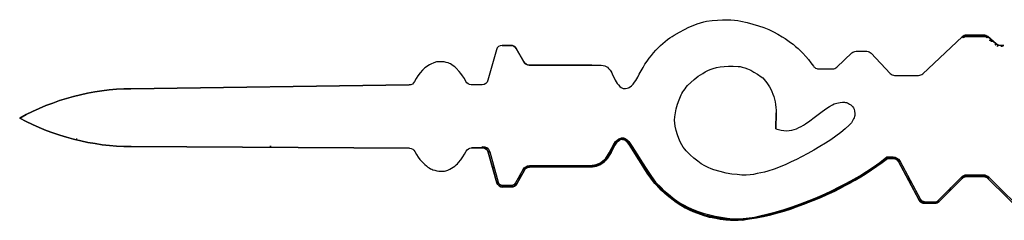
# Model space of a CAD drawing. Extents: x -553 to 949, y 557 to 2321.
# Tile 1 of 25: x -394 to -230, y 561 to 595. Entities that reach past the tile are written whole.
import ezdxf

# ---------------------------------------------------------------- set-up
doc = ezdxf.new("R2010")
doc.units = 0
doc.layers.add('54.Minute Hand', color=1, linetype='CONTINUOUS')
doc.layers.add('Default Layer', color=1, linetype='CONTINUOUS')

msp = doc.modelspace()

# ---------------------------------------------------------------- linework, layer by layer
at = {"layer": '54.Minute Hand'}
for points in [[(-236.6, 592.11, -0.190333), (-235.92, 592.38), (-232.98, 592.38), (-235.92, 592.38, 0.190333), (-236.6, 592.11)], [(-236.6, 592.11, -0.190333), (-235.92, 592.38), (-232.98, 592.38), (-232.98, 592.13), (-235.92, 592.13, 0.190333), (-236.43, 591.93), (-236.6, 592.11)], [(-236.52, 592.02, -0.190333), (-235.92, 592.25, 0.190333), (-236.52, 592.02)], [(-232.98, 592.38, -0.179028), (-232.33, 592.14, 0.179028), (-232.98, 592.38)], [(-232.98, 592.13), (-232.98, 592.38, -0.179028), (-232.33, 592.14), (-230.92, 590.93), (-232.33, 592.14), (-232.49, 591.95, 0.179028), (-232.98, 592.13)], [(-232.98, 592.25, -0.179028), (-232.41, 592.04, 0.179028), (-232.98, 592.25)], [(-311.97, 590.68, -0.269457), (-311.1, 590.18), (-309.8, 587.91), (-311.1, 590.18, 0.269457), (-311.97, 590.68)], [(-230.92, 590.93, 0.179028), (-230.27, 590.68, -0.179028), (-230.92, 590.93)], [(-309.8, 587.91, 0.269457), (-308.94, 587.4, -0.269457), (-309.8, 587.91)], [(-316.73, 573.58, -0.337832), (-315.76, 572.85, 0.337832), (-316.73, 573.58)], [(-314.32, 567.77, 0.337832), (-313.35, 567.04, -0.337832), (-314.32, 567.77), (-315.76, 572.85), (-314.32, 567.77)], [(-248.13, 571.94, -0.275081), (-247.14, 571.35, 0.275081), (-248.13, 571.94)], [(-248.13, 571.81, -0.275081), (-247.25, 571.29, 0.275081), (-248.13, 571.81)], [(-243.76, 564.86), (-247.25, 571.29), (-243.76, 564.86, 0.275081), (-242.88, 564.33), (-242.88, 564.58, -0.275081), (-243.54, 564.97), (-243.76, 564.86)], [(-309.84, 569.91, -0.269457), (-308.87, 570.48, 0.269457), (-309.84, 569.91)], [(-309.73, 569.85, -0.269457), (-308.87, 570.36, 0.269457), (-309.73, 569.85)], [(-314.08, 567.84, 0.337832), (-313.36, 567.29, -0.337832), (-314.08, 567.84)], [(-313.35, 567.04), (-311.88, 567.05, 0.269457), (-311.01, 567.57), (-311.23, 567.69, -0.269457), (-311.88, 567.3), (-313.36, 567.29), (-313.35, 567.04)], [(-311.88, 567.05), (-313.35, 567.04), (-311.88, 567.05, 0.269457), (-311.01, 567.57, -0.269457), (-311.88, 567.05)], [(-236.79, 568.66), (-236.61, 568.48, -0.199949), (-235.9, 568.78), (-233.02, 568.78), (-233.02, 569.03), (-235.9, 569.03, 0.199949), (-236.79, 568.66)], [(-236.7, 568.57, -0.199949), (-235.9, 568.9, 0.199949), (-236.7, 568.57)], [(-236.61, 568.48, -0.199949), (-235.9, 568.78, 0.199949), (-236.61, 568.48)], [(-233.02, 568.78, -0.196989), (-232.32, 568.49), (-232.14, 568.67, 0.196989), (-233.02, 569.03), (-233.02, 568.78)], [(-233.02, 568.9, -0.196989), (-232.23, 568.58, 0.196989), (-233.02, 568.9)], [(-243.76, 564.86, 0.275081), (-242.88, 564.33), (-242.88, 564.58), (-241.14, 564.58), (-241.14, 564.33), (-241.14, 564.58, 0.199949), (-240.61, 564.8), (-240.43, 564.63, -0.199949), (-241.14, 564.33), (-242.88, 564.33, -0.275081), (-243.76, 564.86)], [(-243.65, 564.91, 0.275081), (-242.88, 564.46, -0.275081), (-243.65, 564.91)], [(-241.14, 564.33), (-242.88, 564.33), (-241.14, 564.33, 0.199949), (-240.43, 564.63, -0.199949), (-241.14, 564.33)], [(-241.14, 564.46, 0.199949), (-240.52, 564.72, -0.199949), (-241.14, 564.46)]]:
    msp.add_lwpolyline(points, format="xyb", close=True, dxfattribs=at)
for points in [[(-236.29, 592.31), (-236.2, 592.08), (-236.29, 592.31)], [(-235.92, 592.13), (-235.92, 592.38), (-235.92, 592.13)], [(-235.92, 592.25), (-232.98, 592.25), (-235.92, 592.25)], [(-234.45, 592.13), (-234.45, 592.38), (-234.45, 592.13)], [(-232.72, 592.08), (-232.63, 592.32), (-232.72, 592.08)], [(-243.19, 585.94), (-236.6, 592.11), (-243.19, 585.94)], [(-232.01, 591.53), (-231.4, 591.34), (-232.01, 591.53)], [(-231.71, 591.27), (-231.71, 591.6), (-231.71, 591.27)], [(-231.08, 590.74), (-230.92, 590.93), (-231.08, 590.74)], [(-230.7, 590.51), (-230.61, 590.75), (-230.7, 590.51)], [(-230.27, 590.68), (-229.63, 590.68), (-230.27, 590.68)], [(-229.95, 590.43), (-229.95, 590.68), (-229.95, 590.43)], [(-308.94, 587.4), (-298.44, 587.4), (-308.94, 587.4)], [(-267.75, 576.78), (-267.27, 576.62), (-266.81, 576.52), (-266.36, 576.46), (-265.92, 576.44), (-265.49, 576.47), (-265.07, 576.54), (-264.66, 576.65), (-264.26, 576.78), (-263.87, 576.95), (-263.49, 577.14), (-263.11, 577.35), (-262.74, 577.58), (-262.02, 578.08), (-261.33, 578.62), (-260.67, 579.14), (-259.98, 579.67), (-259.2, 580.21), (-258.76, 580.49), (-258.28, 580.77), (-257.98, 580.91), (-257.78, 580.98), (-257.53, 581.05), (-257.26, 581.11), (-256.95, 581.16), (-256.6, 581.18), (-256.23, 581.18), (-256.1, 581.17), (-255.94, 581.13), (-255.77, 581.08), (-255.59, 581), (-255.4, 580.89), (-255.21, 580.76), (-255.02, 580.59), (-254.84, 580.4), (-254.75, 580.25), (-254.66, 580.02), (-254.59, 579.71), (-254.53, 579.31), (-254.53, 579.16), (-254.55, 578.99), (-254.59, 578.81), (-254.66, 578.61), (-254.74, 578.4), (-254.84, 578.19), (-254.96, 577.98), (-255.11, 577.76), (-255.24, 577.59), (-255.45, 577.39), (-256.12, 576.77), (-256.87, 576.14), (-257.68, 575.53), (-258.53, 574.94), (-259.44, 574.35), (-260.39, 573.78), (-261.38, 573.21), (-262.4, 572.65), (-263.44, 572.09), (-264.28, 571.66), (-265.14, 571.23), (-266.04, 570.81), (-266.99, 570.42), (-268, 570.05), (-269.07, 569.71), (-269.63, 569.55), (-270.22, 569.41), (-270.82, 569.28), (-271.45, 569.15), (-272.01, 569.08), (-272.66, 569.04), (-273.39, 569.05), (-274.2, 569.11), (-275.07, 569.21), (-276.02, 569.38), (-277.03, 569.61), (-278.09, 569.91), (-278.55, 570.07), (-279.05, 570.29), (-279.59, 570.58), (-280.17, 570.93), (-280.78, 571.35), (-281.41, 571.84), (-282.05, 572.41), (-282.69, 573.06), (-282.93, 573.34), (-283.18, 573.69), (-283.43, 574.11), (-283.68, 574.59), (-283.92, 575.15), (-284.14, 575.77), (-284.35, 576.46), (-284.54, 577.22), (-284.61, 577.68), (-284.63, 578.2), (-284.59, 578.78), (-284.5, 579.43), (-284.35, 580.12), (-284.14, 580.85), (-283.87, 581.62), (-283.52, 582.42), (-283.4, 582.67), (-283.25, 582.93), (-283.08, 583.18), (-282.89, 583.44), (-282.69, 583.71), (-282.46, 583.97), (-281.94, 584.49), (-281.35, 585.01), (-280.67, 585.52), (-280.31, 585.76), (-279.92, 586), (-279.52, 586.24), (-279.1, 586.47), (-278.67, 586.66), (-278.18, 586.83), (-277.63, 586.98), (-277.02, 587.1), (-276.35, 587.18), (-275.63, 587.23), (-274.85, 587.23), (-274.02, 587.18), (-273.69, 587.14), (-273.32, 587.05), (-272.9, 586.93), (-272.43, 586.75), (-271.92, 586.52), (-271.38, 586.23), (-270.79, 585.87), (-270.16, 585.44), (-269.91, 585.24), (-269.67, 585), (-269.43, 584.73), (-269.2, 584.43), (-268.98, 584.1), (-268.77, 583.75), (-268.57, 583.37), (-268.39, 582.98), (-268.23, 582.56), (-268.08, 582.14), (-267.96, 581.7), (-267.85, 581.25), (-267.77, 580.8), (-267.71, 580.34), (-267.68, 579.89), (-267.68, 579.43), (-267.75, 576.78)], [(-375.45, 583.45), (-328.95, 584.08), (-375.45, 583.45), (-376.66, 583.42), (-377.88, 583.35), (-379.08, 583.24), (-380.29, 583.09), (-381.49, 582.91), (-382.68, 582.69), (-383.87, 582.44), (-385.05, 582.15), (-386.21, 581.82), (-387.37, 581.46), (-388.52, 581.06), (-389.65, 580.63), (-390.77, 580.16), (-391.87, 579.66), (-392.96, 579.12), (-394.03, 578.55), (-392.96, 579.12), (-391.87, 579.66), (-390.77, 580.16), (-389.65, 580.63), (-388.52, 581.06), (-387.37, 581.46), (-386.21, 581.82), (-385.05, 582.15), (-383.87, 582.44), (-382.68, 582.69), (-381.49, 582.91), (-380.29, 583.09), (-379.08, 583.24), (-377.88, 583.35), (-376.66, 583.42), (-375.45, 583.45)], [(-267.68, 579.43), (-267.75, 576.78), (-267.68, 579.43)], [(-394.03, 578.55), (-392.96, 577.98), (-391.87, 577.46), (-390.76, 576.96), (-389.63, 576.5), (-388.5, 576.08), (-387.35, 575.69), (-386.19, 575.34), (-385.02, 575.02), (-383.84, 574.74), (-382.65, 574.49), (-381.45, 574.28), (-380.25, 574.11), (-379.05, 573.98), (-377.84, 573.88), (-376.63, 573.81), (-375.41, 573.79), (-375.41, 573.79), (-376.63, 573.82), (-377.84, 573.88), (-379.05, 573.98), (-380.25, 574.11), (-381.45, 574.29), (-382.65, 574.49), (-383.84, 574.74), (-385.02, 575.02), (-386.19, 575.34), (-387.35, 575.69), (-388.5, 576.08), (-389.63, 576.5), (-390.76, 576.96), (-391.87, 577.46), (-392.96, 577.98), (-394.03, 578.55)], [(-308.87, 570.36), (-308.87, 570.61), (-298.38, 570.69), (-298.04, 570.72), (-297.73, 570.79), (-297.43, 570.9), (-297.14, 571.05), (-296.88, 571.21), (-296.62, 571.39), (-296.17, 571.76), (-295.57, 572.77), (-295.2, 573.47), (-294.85, 574.11), (-294.51, 574.66), (-294.24, 574.87), (-293.95, 575.07), (-293.8, 575.15), (-293.64, 575.22), (-293.49, 575.26), (-293.33, 575.28), (-293.18, 575.26), (-293.03, 575.21), (-292.88, 575.14), (-292.74, 575.05), (-292.48, 574.84), (-292.26, 574.64), (-291.71, 573.81), (-290.95, 572.6), (-290, 571.1), (-289.26, 569.96), (-288.58, 568.95), (-287.82, 567.83), (-286.9, 566.94), (-286.42, 566.49), (-285.92, 566.05), (-285.4, 565.61), (-284.85, 565.18), (-284.28, 564.76), (-283.68, 564.37), (-283.06, 564), (-282.44, 563.68), (-281.81, 563.39), (-281.16, 563.12), (-280.51, 562.89), (-279.85, 562.68), (-279.19, 562.5), (-278.52, 562.34), (-277.86, 562.19), (-277.19, 562.07), (-275.85, 561.86), (-274.52, 561.69), (-273.21, 561.54), (-270.37, 562.22), (-269.02, 562.56), (-267.69, 562.92), (-266.35, 563.31), (-265, 563.74), (-263.6, 564.24), (-262.13, 564.8), (-260.78, 565.36), (-259.5, 565.93), (-258.29, 566.49), (-257.17, 567.05), (-256.14, 567.57), (-255.21, 568.06), (-253.69, 568.9), (-252.59, 569.62), (-251.49, 570.36), (-250.36, 571.16), (-249.17, 572.06), (-248.13, 572.06), (-248.13, 571.81), (-249.09, 571.81), (-249.95, 571.15), (-250.83, 570.51), (-251.72, 569.9), (-252.62, 569.31), (-253.53, 568.74), (-254.46, 568.19), (-255.4, 567.67), (-256.34, 567.16), (-257.3, 566.67), (-258.27, 566.2), (-259.25, 565.75), (-260.23, 565.32), (-261.23, 564.9), (-262.23, 564.49), (-263.24, 564.11), (-264.26, 563.73), (-265.28, 563.37), (-266.33, 563.03), (-267.41, 562.71), (-268.55, 562.41), (-269.77, 562.14), (-271.07, 561.9), (-272.47, 561.69), (-274, 561.52), (-274.57, 561.49), (-275.27, 561.51), (-276.09, 561.58), (-277.01, 561.7), (-278.04, 561.9), (-279.15, 562.16), (-279.74, 562.33), (-280.35, 562.52), (-280.97, 562.72), (-281.61, 562.96), (-282.22, 563.22), (-282.89, 563.57), (-283.61, 564), (-284.37, 564.51), (-285.16, 565.11), (-285.98, 565.79), (-286.83, 566.54), (-287.68, 567.38), (-287.92, 567.63), (-288.15, 567.9), (-288.61, 568.5), (-289.09, 569.19), (-289.6, 569.97), (-290.74, 571.79), (-291.4, 572.85), (-292.13, 574), (-292.37, 574.34), (-292.52, 574.52), (-292.69, 574.7), (-292.89, 574.84), (-293.11, 574.95), (-293.23, 574.98), (-293.36, 575), (-293.49, 575.01), (-293.63, 574.99), (-293.7, 574.96), (-293.84, 574.87), (-294.04, 574.71), (-294.3, 574.49), (-294.39, 574.4), (-294.48, 574.28), (-294.66, 573.97), (-295.08, 573.13), (-295.25, 572.81), (-295.44, 572.48), (-295.65, 572.15), (-295.89, 571.82), (-296.16, 571.51), (-296.45, 571.22), (-296.78, 570.96), (-297.13, 570.73), (-297.38, 570.62), (-297.67, 570.53), (-298.01, 570.47), (-298.37, 570.44), (-308.87, 570.36)], [(-298.37, 570.57), (-298.13, 570.58), (-297.89, 570.61), (-297.65, 570.67), (-297.42, 570.75), (-297.19, 570.85), (-296.98, 570.97), (-296.77, 571.1), (-296.58, 571.26), (-296.24, 571.6), (-295.94, 571.97), (-295.67, 572.36), (-295.42, 572.77), (-295.2, 573.19), (-294.98, 573.61), (-294.76, 574.02), (-294.52, 574.4), (-294.38, 574.57), (-294.21, 574.73), (-294.04, 574.88), (-293.85, 575.01), (-293.64, 575.1), (-293.44, 575.15), (-293.23, 575.14), (-293.02, 575.08), (-292.83, 574.98), (-292.65, 574.84), (-292.49, 574.67), (-292.34, 574.49), (-292.06, 574.11), (-291.79, 573.7), (-290.76, 572.07), (-289.72, 570.42), (-289.19, 569.61), (-288.63, 568.82), (-288.05, 568.05), (-287.42, 567.31), (-286.74, 566.61), (-286.39, 566.27), (-286.02, 565.94), (-285.26, 565.31), (-284.45, 564.73), (-283.62, 564.18), (-282.77, 563.69), (-281.89, 563.25), (-280.98, 562.86), (-280.51, 562.68), (-280.04, 562.52), (-279.56, 562.37), (-279.08, 562.24), (-278.11, 562.02), (-277.14, 561.86), (-276.16, 561.75), (-275.17, 561.69), (-274.18, 561.69), (-273.19, 561.73), (-272.2, 561.82), (-271.22, 561.95), (-270.26, 562.12), (-269.3, 562.33), (-268.34, 562.56), (-267.39, 562.83), (-266.45, 563.12), (-265.51, 563.42), (-264.58, 563.74), (-263.66, 564.08), (-261.83, 564.79), (-260.02, 565.54), (-259.13, 565.94), (-258.24, 566.35), (-257.36, 566.78), (-256.49, 567.22), (-255.63, 567.68), (-254.78, 568.16), (-253.93, 568.65), (-253.09, 569.16), (-252.27, 569.68), (-251.45, 570.23), (-250.64, 570.79), (-249.84, 571.38), (-249.13, 571.94), (-249.84, 571.38), (-250.64, 570.79), (-251.45, 570.23), (-252.27, 569.68), (-253.09, 569.16), (-253.93, 568.65), (-254.78, 568.16), (-255.63, 567.68), (-256.49, 567.22), (-257.36, 566.78), (-258.24, 566.35), (-259.13, 565.94), (-260.02, 565.54), (-261.83, 564.79), (-263.66, 564.08), (-264.58, 563.74), (-265.51, 563.42), (-266.45, 563.12), (-267.39, 562.83), (-268.34, 562.56), (-269.3, 562.33), (-270.26, 562.12), (-271.22, 561.95), (-272.2, 561.82), (-273.19, 561.73), (-274.18, 561.69), (-275.17, 561.69), (-276.16, 561.75), (-277.14, 561.86), (-278.11, 562.02), (-279.08, 562.24), (-279.56, 562.37), (-280.04, 562.52), (-280.51, 562.68), (-280.98, 562.86), (-281.89, 563.25), (-282.77, 563.69), (-283.62, 564.18), (-284.45, 564.73), (-285.26, 565.31), (-286.02, 565.94), (-286.39, 566.27), (-286.74, 566.61), (-287.42, 567.31), (-288.05, 568.05), (-288.63, 568.82), (-289.19, 569.61), (-289.72, 570.42), (-290.76, 572.07), (-291.79, 573.7), (-292.06, 574.11), (-292.34, 574.49), (-292.49, 574.67), (-292.65, 574.84), (-292.83, 574.98), (-293.02, 575.08), (-293.23, 575.14), (-293.44, 575.15), (-293.64, 575.1), (-293.85, 575.01), (-294.04, 574.88), (-294.21, 574.73), (-294.38, 574.57), (-294.52, 574.4), (-294.76, 574.02), (-294.98, 573.61), (-295.2, 573.19), (-295.42, 572.77), (-295.67, 572.36), (-295.94, 571.97), (-296.24, 571.6), (-296.58, 571.26), (-296.77, 571.1), (-296.98, 570.97), (-297.19, 570.85), (-297.42, 570.75), (-297.65, 570.67), (-297.89, 570.61), (-298.13, 570.58), (-298.37, 570.57)], [(-298.37, 570.44), (-298.01, 570.47), (-297.67, 570.53), (-297.38, 570.62), (-297.13, 570.73), (-296.78, 570.96), (-296.45, 571.22), (-296.16, 571.51), (-295.89, 571.82), (-295.65, 572.15), (-295.44, 572.48), (-295.25, 572.81), (-295.08, 573.13), (-294.66, 573.97), (-294.48, 574.28), (-294.39, 574.4), (-294.3, 574.49), (-294.04, 574.71), (-293.84, 574.87), (-293.7, 574.96), (-293.63, 574.99), (-293.49, 575.01), (-293.36, 575), (-293.23, 574.98), (-293.11, 574.95), (-292.89, 574.84), (-292.69, 574.7), (-292.52, 574.52), (-292.37, 574.34), (-292.13, 574), (-291.4, 572.85), (-290.74, 571.79), (-289.6, 569.97), (-289.09, 569.19), (-288.61, 568.5), (-288.15, 567.9), (-287.92, 567.63), (-287.68, 567.38), (-286.83, 566.54), (-285.98, 565.79), (-285.16, 565.11), (-284.37, 564.51), (-283.61, 564), (-282.89, 563.57), (-282.22, 563.22), (-281.61, 562.96), (-280.97, 562.72), (-280.35, 562.52), (-279.74, 562.33), (-279.15, 562.16), (-278.04, 561.9), (-277.01, 561.7), (-276.09, 561.58), (-275.27, 561.51), (-274.57, 561.49), (-274, 561.52), (-272.47, 561.69), (-271.07, 561.9), (-269.77, 562.14), (-268.55, 562.41), (-267.41, 562.71), (-266.33, 563.03), (-265.28, 563.37), (-264.26, 563.73), (-263.24, 564.11), (-262.23, 564.49), (-261.23, 564.9), (-260.23, 565.32), (-259.25, 565.75), (-258.27, 566.2), (-257.3, 566.67), (-256.34, 567.16), (-255.4, 567.67), (-254.46, 568.19), (-253.53, 568.74), (-252.62, 569.31), (-251.72, 569.9), (-250.83, 570.51), (-249.95, 571.15), (-249.09, 571.81), (-249.09, 571.81), (-249.95, 571.15), (-250.82, 570.51), (-251.71, 569.9), (-252.6, 569.32), (-253.49, 568.75), (-254.39, 568.22), (-255.29, 567.71), (-256.18, 567.22), (-257.07, 566.75), (-257.95, 566.32), (-258.82, 565.9), (-259.68, 565.51), (-260.53, 565.15), (-261.35, 564.81), (-262.16, 564.49), (-262.95, 564.2), (-264.4, 563.69), (-265.74, 563.23), (-266.97, 562.83), (-268.11, 562.49), (-269.14, 562.21), (-270.09, 561.99), (-270.95, 561.83), (-271.73, 561.73), (-273.05, 561.63), (-274.29, 561.59), (-275.44, 561.59), (-276.51, 561.65), (-277.49, 561.74), (-278.37, 561.89), (-278.78, 561.97), (-279.16, 562.07), (-279.51, 562.18), (-279.84, 562.29), (-281.04, 562.77), (-282.13, 563.27), (-283.13, 563.79), (-284.04, 564.32), (-284.87, 564.87), (-285.61, 565.42), (-286.27, 565.98), (-286.86, 566.54), (-287.24, 566.94), (-287.6, 567.34), (-288.26, 568.14), (-288.88, 568.96), (-289.46, 569.8), (-290.03, 570.68), (-290.6, 571.58), (-291.83, 573.53), (-292.23, 574.14), (-292.42, 574.41), (-292.61, 574.64), (-292.78, 574.83), (-292.94, 574.97), (-293.1, 575.05), (-293.17, 575.06), (-293.24, 575.06), (-293.53, 574.99), (-293.75, 574.91), (-293.9, 574.83), (-293.99, 574.76), (-294.18, 574.58), (-294.35, 574.4), (-294.49, 574.22), (-294.61, 574.04), (-294.8, 573.69), (-294.96, 573.37), (-295.17, 572.97), (-295.39, 572.58), (-295.62, 572.21), (-295.86, 571.86), (-296.12, 571.54), (-296.4, 571.25), (-296.7, 571), (-297.03, 570.79), (-297.33, 570.64), (-297.66, 570.53), (-298, 570.47), (-298.37, 570.44)], [(-375.41, 573.79), (-328.91, 573.53), (-375.41, 573.79)], [(-352.16, 573.66), (-352.16, 573.91), (-352.16, 573.66)], [(-316.73, 573.58), (-318.56, 573.56), (-316.73, 573.58)], [(-316.12, 573.38), (-315.97, 573.58), (-316.12, 573.38)], [(-315.76, 572.85), (-315.52, 572.92), (-315.76, 572.85)], [(-249.13, 571.94), (-248.13, 571.94), (-249.13, 571.94)], [(-249.09, 571.81), (-248.13, 571.81), (-249.09, 571.81)], [(-248.65, 571.81), (-248.65, 572.06), (-248.65, 571.81)], [(-247.62, 571.67), (-247.49, 571.88), (-247.62, 571.67)], [(-247.25, 571.29), (-247.03, 571.41), (-247.25, 571.29)], [(-315.05, 570.35), (-314.79, 570.35), (-315.05, 570.35)], [(-309.73, 569.85), (-311.01, 567.57), (-309.73, 569.85)], [(-310.59, 568.32), (-310.37, 569.22), (-310.59, 568.32)], [(-309.95, 569.97), (-309.73, 569.85), (-309.95, 569.97)], [(-309.5, 570.44), (-309.37, 570.22), (-309.5, 570.44)], [(-308.87, 570.5), (-298.37, 570.55), (-308.87, 570.5)], [(-298.37, 570.44), (-308.87, 570.36), (-298.37, 570.44)], [(-303.62, 570.4), (-303.62, 570.65), (-303.62, 570.4)], [(-310.62, 568.77), (-310.34, 568.77), (-310.62, 568.77)], [(-245.54, 568.13), (-245.25, 568.13), (-245.54, 568.13)], [(-245.51, 568.6), (-245.29, 567.67), (-245.51, 568.6)], [(-240.61, 564.8), (-236.79, 568.66), (-236.61, 568.48), (-240.43, 564.63), (-240.61, 564.8)], [(-236.61, 568.48), (-240.43, 564.63), (-236.61, 568.48)], [(-236.38, 568.93), (-236.28, 568.7), (-236.38, 568.93)], [(-235.9, 568.78), (-235.9, 569.03), (-235.9, 568.78)], [(-235.9, 568.9), (-233.02, 568.9), (-235.9, 568.9)], [(-233.02, 568.78), (-235.9, 568.78), (-233.02, 568.78)], [(-234.46, 568.78), (-234.46, 569.03), (-234.46, 568.78)], [(-232.64, 568.7), (-232.55, 568.93), (-232.64, 568.7)], [(-313.96, 567.24), (-313.81, 567.44), (-313.96, 567.24)], [(-312.62, 567.05), (-312.62, 567.3), (-312.62, 567.05)], [(-311.88, 567.05), (-311.88, 567.3), (-311.88, 567.05)], [(-311.5, 567.41), (-311.37, 567.19), (-311.5, 567.41)], [(-238.79, 566.64), (-238.43, 566.64), (-238.79, 566.64)], [(-238.7, 566.38), (-238.52, 566.91), (-238.7, 566.38)], [(-243.39, 564.47), (-243.27, 564.69), (-243.39, 564.47)], [(-242.88, 564.46), (-241.14, 564.46), (-242.88, 564.46)], [(-242.01, 564.33), (-242.01, 564.58), (-242.01, 564.33)], [(-240.85, 564.64), (-240.76, 564.41), (-240.85, 564.64)]]:
    msp.add_lwpolyline(points, close=True, dxfattribs=at)
for points in [[(-313.45, 590.68), (-311.97, 590.68), (-313.45, 590.68, 0.337832), (-314.41, 589.95), (-315.81, 584.86, -0.337832), (-316.77, 584.12), (-318.6, 584.12, -0.276808), (-319.49, 584.65), (-319.75, 585.13), (-320.04, 585.59), (-320.33, 586), (-320.61, 586.34), (-321.12, 586.87), (-321.37, 587.09), (-321.61, 587.28), (-321.84, 587.44), (-322.06, 587.58), (-322.26, 587.68), (-322.45, 587.75), (-322.8, 587.84), (-323.12, 587.91), (-323.42, 587.95), (-323.71, 587.96), (-323.97, 587.96), (-324.2, 587.95), (-324.41, 587.91), (-324.6, 587.86), (-324.95, 587.74), (-325.27, 587.6), (-325.57, 587.45), (-325.84, 587.29), (-326.1, 587.11), (-326.34, 586.93), (-326.56, 586.73), (-326.77, 586.52), (-327.15, 586.08), (-327.5, 585.62), (-327.8, 585.13), (-328.07, 584.63, -0.280213), (-328.95, 584.08), (-375.45, 583.45), (-376.66, 583.42), (-377.88, 583.35), (-379.08, 583.24), (-380.29, 583.09), (-381.49, 582.91), (-382.68, 582.69), (-383.87, 582.44), (-385.05, 582.15), (-386.21, 581.82), (-387.37, 581.46), (-388.52, 581.06), (-389.65, 580.63), (-390.77, 580.16), (-391.87, 579.66), (-392.96, 579.12), (-394.03, 578.55), (-392.96, 577.98), (-391.87, 577.46), (-390.76, 576.96), (-389.63, 576.5), (-388.5, 576.08), (-387.35, 575.69), (-386.19, 575.34), (-385.02, 575.02), (-383.84, 574.74), (-382.65, 574.49), (-381.45, 574.28), (-380.25, 574.11), (-379.05, 573.98), (-377.84, 573.88), (-376.63, 573.81), (-375.41, 573.79), (-328.91, 573.53, -0.280213), (-328.02, 572.98), (-327.75, 572.49), (-327.46, 572.02), (-327.17, 571.61), (-326.88, 571.28), (-326.35, 570.78), (-326.1, 570.56), (-325.86, 570.38), (-325.63, 570.22), (-325.41, 570.1), (-325.21, 570), (-325.02, 569.93), (-324.67, 569.83), (-324.35, 569.76), (-324.04, 569.71), (-323.76, 569.68), (-323.5, 569.68), (-323.26, 569.69), (-323.05, 569.71), (-322.87, 569.76), (-322.52, 569.88), (-322.2, 570.02), (-321.9, 570.17), (-321.62, 570.34), (-321.37, 570.53), (-321.14, 570.72), (-320.92, 570.93), (-320.71, 571.15), (-320.34, 571.59), (-320.01, 572.06), (-319.71, 572.54), (-319.44, 573.03, -0.276808), (-318.56, 573.56), (-316.73, 573.58), (-316.73, 573.83, -0.337832), (-315.52, 572.92), (-314.08, 567.84), (-314.32, 567.77, 0.337832), (-313.35, 567.04), (-313.36, 567.29), (-311.88, 567.3, 0.269457), (-311.23, 567.69), (-309.95, 569.97, -0.269457), (-308.87, 570.61), (-298.38, 570.69), (-298.04, 570.72), (-297.73, 570.79), (-297.43, 570.9), (-297.14, 571.05), (-296.87, 571.21), (-296.62, 571.39), (-296.17, 571.76), (-295.57, 572.77), (-295.2, 573.47), (-294.85, 574.11), (-294.51, 574.66), (-294.24, 574.87), (-293.95, 575.07), (-293.79, 575.15), (-293.64, 575.22), (-293.49, 575.26), (-293.33, 575.28), (-293.18, 575.26), (-293.03, 575.21), (-292.88, 575.14), (-292.74, 575.05), (-292.48, 574.84), (-292.26, 574.63), (-291.71, 573.81), (-290.95, 572.6), (-290, 571.1), (-289.26, 569.96), (-288.58, 568.95), (-287.82, 567.83), (-286.9, 566.94), (-286.42, 566.49), (-285.92, 566.05), (-285.4, 565.61), (-284.85, 565.18), (-284.28, 564.76), (-283.68, 564.37), (-283.06, 564), (-282.44, 563.68), (-281.8, 563.39), (-281.16, 563.12), (-280.51, 562.89), (-279.85, 562.68), (-279.19, 562.5), (-278.52, 562.34), (-277.85, 562.19), (-277.18, 562.07), (-275.85, 561.86), (-274.52, 561.69), (-273.21, 561.54), (-270.36, 562.22), (-269.02, 562.56), (-267.68, 562.92), (-266.35, 563.31), (-265, 563.74), (-263.6, 564.24), (-262.13, 564.8), (-260.78, 565.36), (-259.5, 565.93), (-258.29, 566.49), (-257.17, 567.05), (-256.14, 567.57), (-255.21, 568.06), (-253.69, 568.9), (-252.59, 569.62), (-251.49, 570.36), (-250.36, 571.16), (-249.17, 572.06), (-248.13, 572.06, -0.275081), (-247.03, 571.41), (-243.54, 564.97), (-243.76, 564.86), (-247.25, 571.29, 0.275081), (-248.13, 571.81), (-248.13, 572.06, -0.275081), (-247.03, 571.41), (-243.54, 564.97, 0.275081), (-242.88, 564.58), (-241.14, 564.58, 0.199949), (-240.61, 564.8), (-236.79, 568.66, -0.199949), (-235.9, 569.03), (-233.02, 569.03, -0.196989), (-232.14, 568.67), (-225.53, 562.15, 0.196989)], [(-225.53, 562.15), (-232.14, 568.67), (-232.32, 568.49, 0.196989), (-233.02, 568.78, -0.196989), (-232.32, 568.49), (-225.71, 561.97), (-232.32, 568.49), (-225.71, 561.97, 0.196989)]]:
    msp.add_lwpolyline(points, format="xyb", dxfattribs=at)
msp.add_lwpolyline([(-384.55, 574.91), (-384.49, 575.15)], dxfattribs=at)
at = {"layer": 'Default Layer'}
msp.add_lwpolyline([(-298.44, 587.4), (-297.32, 587.39), (-296.9, 587.37), (-296.56, 587.32), (-296.28, 587.26), (-296.05, 587.16), (-295.86, 587.02), (-295.68, 586.84), (-295.42, 586.53), (-295.3, 586.37), (-295.13, 586.08), (-294.98, 585.79), (-294.75, 585.29), (-294.56, 584.9), (-294.38, 584.58), (-294.21, 584.3), (-294.03, 584.09), (-293.77, 583.84), (-293.54, 583.65), (-293.34, 583.52), (-293.2, 583.47), (-293.01, 583.46), (-292.83, 583.47), (-292.53, 583.52), (-292.32, 583.59), (-292.2, 583.65), (-291.85, 583.93), (-291.56, 584.22), (-291.31, 584.52), (-291.1, 584.81), (-290.93, 585.1), (-290.78, 585.37), (-290.54, 585.86), (-290.23, 586.44), (-289.91, 586.99), (-289.58, 587.52), (-289.23, 588.03), (-288.87, 588.53), (-288.51, 588.99), (-288.14, 589.44), (-287.76, 589.87), (-287.37, 590.27), (-286.99, 590.65), (-286.6, 591), (-286.21, 591.33), (-285.82, 591.64), (-285.44, 591.92), (-285.06, 592.17), (-284.69, 592.4), (-283.81, 592.9), (-282.99, 593.33), (-282.23, 593.7), (-281.52, 594.01), (-280.88, 594.26), (-280.28, 594.46), (-279.75, 594.61), (-279.28, 594.7), (-278.34, 594.83), (-277.47, 594.91), (-276.66, 594.96), (-275.91, 594.97), (-275.23, 594.94), (-274.61, 594.9), (-274.06, 594.83), (-273.59, 594.74), (-272.53, 594.51), (-271.55, 594.25), (-270.62, 593.96), (-269.75, 593.65), (-268.92, 593.32), (-268.13, 592.95), (-267.38, 592.56), (-266.65, 592.13), (-266.19, 591.83), (-265.73, 591.52), (-265.28, 591.19), (-264.85, 590.86), (-264.42, 590.5), (-264, 590.14), (-263.6, 589.75), (-263.21, 589.36), (-262.73, 588.85), (-262.28, 588.32), (-261.85, 587.77), (-261.44, 587.2), (-261.36, 587.11), (-261.28, 587.02), (-261.08, 586.88), (-260.86, 586.8), (-260.74, 586.78), (-260.62, 586.77), (-258.23, 586.77, 0.19133), (-257.55, 587.04), (-255.02, 589.42, -0.19133), (-254.33, 589.7), (-252.52, 589.7, -0.207156), (-251.79, 589.38), (-248.61, 585.99, 0.207156), (-247.88, 585.67), (-243.87, 585.67), (-243.68, 585.69), (-243.5, 585.74), (-243.34, 585.83), (-243.19, 585.94), (-236.6, 592.11)], format="xyb", dxfattribs=at)

doc.saveas('drawing.dxf')
